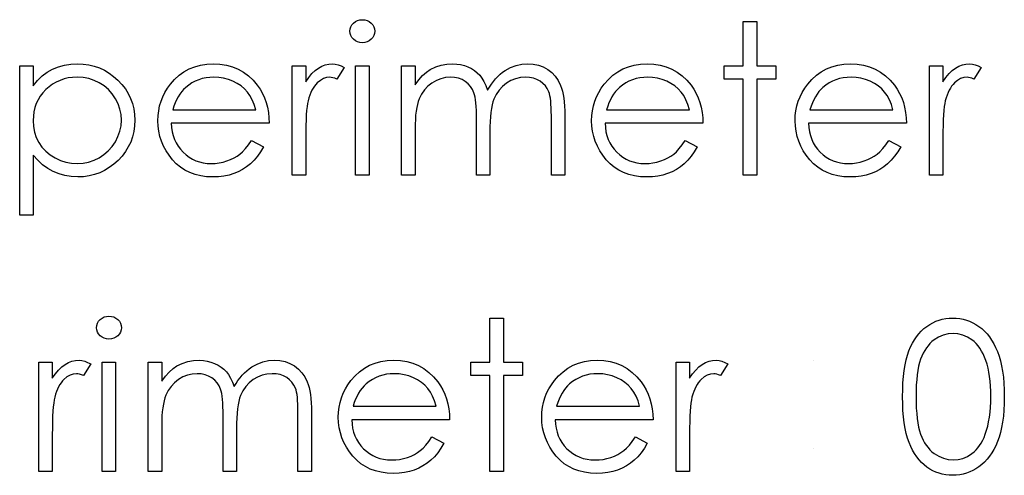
# Model space of a CAD drawing. Header units: inches. Extents: x -122 to 123, y -201 to 75.
# Tile 162 of 191: x -3.16 to -2.337, y 65.592 to 65.973. Entities that reach past the tile are written whole.
import ezdxf

# ---------------------------------------------------------------- set-up
doc = ezdxf.new("R2010")
doc.units = ezdxf.units.IN
doc.header["$MEASUREMENT"] = 0

msp = doc.modelspace()

# ---------------------------------------------------------------- linework, layer by layer
at = {"color": 7, "linetype": 'Continuous'}
for p, q in [((-2.49684, 65.68817), (-2.49684, 65.68817)), ((-2.49684, 65.61445), (-2.49684, 65.61445))]:
    msp.add_line(p, q, dxfattribs=at)
at = {"color": 7, "linetype": 'Continuous', "flags": 128}
for points in [[(-2.87349, 65.97273), (-2.87141, 65.97256), (-2.86949, 65.97203), (-2.86771, 65.97113), (-2.86611, 65.9699), (-2.86475, 65.96843), (-2.8638, 65.96677), (-2.86323, 65.965), (-2.86303, 65.96307), (-2.86303, 65.96307), (-2.86323, 65.96119), (-2.8638, 65.95944), (-2.86475, 65.95781), (-2.86611, 65.95633), (-2.86771, 65.95511), (-2.86949, 65.9542), (-2.87141, 65.95368), (-2.87349, 65.9535), (-2.87349, 65.9535), (-2.87555, 65.95368), (-2.87742, 65.9542), (-2.8792, 65.95511), (-2.8808, 65.95633), (-2.88213, 65.95781), (-2.88308, 65.95944), (-2.88366, 65.96119), (-2.88386, 65.96307), (-2.88386, 65.96307), (-2.88366, 65.965), (-2.88308, 65.96677), (-2.88213, 65.96843), (-2.8808, 65.9699), (-2.8792, 65.97113), (-2.87742, 65.97203), (-2.87555, 65.97256), (-2.87349, 65.97273)], [(-2.55533, 65.97113), (-2.54412, 65.97113), (-2.54412, 65.97113), (-2.54412, 65.93427), (-2.54412, 65.93427), (-2.52809, 65.93427), (-2.52809, 65.93427), (-2.52809, 65.92305), (-2.52809, 65.92305), (-2.54412, 65.92305), (-2.54412, 65.92305), (-2.54412, 65.84293), (-2.54412, 65.84293), (-2.55533, 65.84293), (-2.55533, 65.84293), (-2.55533, 65.92305), (-2.55533, 65.92305), (-2.57136, 65.92305), (-2.57136, 65.92305), (-2.57136, 65.93427), (-2.57136, 65.93427), (-2.55533, 65.93427), (-2.55533, 65.93427), (-2.55533, 65.97113)], [(-3.1595, 65.93427), (-3.14828, 65.93427), (-3.14828, 65.93427), (-3.14828, 65.91737), (-3.14828, 65.91737), (-3.1446, 65.92188), (-3.14067, 65.92571), (-3.13646, 65.92891), (-3.13198, 65.93144), (-3.12722, 65.93337), (-3.12222, 65.93477), (-3.11693, 65.9356), (-3.11137, 65.93588), (-3.11137, 65.93588), (-3.10652, 65.93565), (-3.10181, 65.93502), (-3.0973, 65.93395), (-3.09297, 65.93242), (-3.08881, 65.93049), (-3.08486, 65.92811), (-3.08105, 65.92531), (-3.07744, 65.92208), (-3.07414, 65.91855), (-3.07128, 65.91482), (-3.06885, 65.91094), (-3.06688, 65.90688), (-3.06532, 65.90262), (-3.06422, 65.89822), (-3.06357, 65.89361), (-3.06335, 65.88885), (-3.06335, 65.88885), (-3.06357, 65.88399), (-3.06422, 65.87931), (-3.0653, 65.87483), (-3.06683, 65.87052), (-3.0688, 65.86639), (-3.07121, 65.86246), (-3.07404, 65.85873), (-3.07732, 65.85517), (-3.0809, 65.85192), (-3.08466, 65.84911), (-3.08861, 65.84673), (-3.09272, 65.84478), (-3.09702, 65.84328), (-3.10151, 65.8422), (-3.10619, 65.84155), (-3.11102, 65.84132), (-3.11102, 65.84132), (-3.11646, 65.8416), (-3.12169, 65.84248), (-3.12667, 65.84388), (-3.13146, 65.84588), (-3.13599, 65.84844), (-3.14032, 65.85157), (-3.1444, 65.85525), (-3.14828, 65.85948), (-3.14828, 65.85948), (-3.14828, 65.80927), (-3.14828, 65.80927), (-3.1595, 65.80927), (-3.1595, 65.80927), (-3.1595, 65.93427)], [(-2.96594, 65.87177), (-2.95597, 65.86654), (-2.95597, 65.86654), (-2.95843, 65.86236), (-2.96106, 65.8586), (-2.96386, 65.85525), (-2.96687, 65.85234), (-2.97005, 65.84981), (-2.9734, 65.84761), (-2.97698, 65.84571), (-2.98074, 65.84413), (-2.98472, 65.8429), (-2.98895, 65.84203), (-2.99343, 65.8415), (-2.99817, 65.84132), (-2.99817, 65.84132), (-3.00343, 65.84155), (-3.00838, 65.84223), (-3.01304, 65.84335), (-3.01742, 65.84493), (-3.02148, 65.84696), (-3.02526, 65.84944), (-3.02877, 65.85237), (-3.03195, 65.85575), (-3.0348, 65.8594), (-3.03728, 65.86318), (-3.03936, 65.86709), (-3.04106, 65.87112), (-3.04241, 65.87525), (-3.04336, 65.87949), (-3.04392, 65.88387), (-3.04412, 65.88835), (-3.04412, 65.88835), (-3.04394, 65.89256), (-3.04346, 65.89666), (-3.04264, 65.90064), (-3.04149, 65.90453), (-3.04001, 65.90828), (-3.03821, 65.91191), (-3.03605, 65.91544), (-3.0336, 65.91885), (-3.0336, 65.91885), (-3.03012, 65.92283), (-3.02636, 65.92631), (-3.02233, 65.92921), (-3.018, 65.93162), (-3.01339, 65.93347), (-3.00851, 65.93482), (-3.00335, 65.9356), (-2.99789, 65.93588), (-2.99789, 65.93588), (-2.99228, 65.9356), (-2.98695, 65.93475), (-2.98192, 65.93335), (-2.97718, 65.93139), (-2.97273, 65.92886), (-2.96857, 65.92576), (-2.96469, 65.9221), (-2.96111, 65.9179), (-2.96111, 65.9179), (-2.9588, 65.91462), (-2.95683, 65.91116), (-2.95512, 65.90748), (-2.95375, 65.90362), (-2.95264, 65.89957), (-2.95184, 65.89531), (-2.95137, 65.89085), (-2.95117, 65.8862), (-2.95117, 65.8862), (-3.0329, 65.8862), (-3.0329, 65.8862), (-3.03267, 65.88259), (-3.03217, 65.87913), (-3.03137, 65.87585), (-3.03027, 65.87275), (-3.02892, 65.86982), (-3.02726, 65.86704), (-3.02531, 65.86444), (-3.02308, 65.86198), (-3.02063, 65.85978), (-3.01805, 65.85785), (-3.01532, 65.85622), (-3.01244, 65.8549), (-3.00943, 65.85387), (-3.00628, 65.85314), (-3.003, 65.85269), (-2.99957, 65.85254), (-2.99957, 65.85254), (-2.99621, 65.85267), (-2.99293, 65.85307), (-2.98968, 65.85374), (-2.98647, 65.85467), (-2.98339, 65.85582), (-2.98056, 65.85717), (-2.97798, 65.85868), (-2.97563, 65.86035), (-2.97335, 65.86238), (-2.97097, 65.86499), (-2.96849, 65.86809), (-2.96594, 65.87177)], [(-2.93194, 65.93427), (-2.92072, 65.93427), (-2.92072, 65.93427), (-2.92072, 65.92083), (-2.92072, 65.92083), (-2.91816, 65.92453), (-2.91553, 65.92769), (-2.91286, 65.93027), (-2.9101, 65.93232), (-2.90727, 65.93387), (-2.90437, 65.935), (-2.90144, 65.93565), (-2.89843, 65.93588), (-2.89843, 65.93588), (-2.8961, 65.93568), (-2.8937, 65.9351), (-2.89122, 65.93412), (-2.88867, 65.93275), (-2.88867, 65.93275), (-2.89483, 65.92303), (-2.89483, 65.92303), (-2.89645, 65.92373), (-2.89796, 65.92426), (-2.89933, 65.92456), (-2.90056, 65.92466), (-2.90056, 65.92466), (-2.90324, 65.92436), (-2.90589, 65.92346), (-2.90847, 65.92195), (-2.91103, 65.91985), (-2.91225, 65.91857), (-2.91341, 65.91712), (-2.91446, 65.91552), (-2.91546, 65.91374), (-2.91639, 65.91179), (-2.91724, 65.90968), (-2.91801, 65.9074), (-2.91871, 65.90498), (-2.91871, 65.90498), (-2.91919, 65.9028), (-2.91959, 65.90012), (-2.91994, 65.89694), (-2.92022, 65.89326), (-2.92044, 65.8891), (-2.92059, 65.88444), (-2.92069, 65.87928), (-2.92072, 65.87363), (-2.92072, 65.87363), (-2.92072, 65.84293), (-2.92072, 65.84293), (-2.93194, 65.84293), (-2.93194, 65.84293), (-2.93194, 65.93427)], [(-2.87905, 65.93427), (-2.86783, 65.93427), (-2.86783, 65.93427), (-2.86783, 65.84293), (-2.86783, 65.84293), (-2.87905, 65.84293), (-2.87905, 65.84293), (-2.87905, 65.93427)], [(-2.84059, 65.93427), (-2.82937, 65.93427), (-2.82937, 65.93427), (-2.82937, 65.9184), (-2.82937, 65.9184), (-2.82627, 65.9225), (-2.82311, 65.92601), (-2.81993, 65.92891), (-2.8167, 65.93124), (-2.8167, 65.93124), (-2.81217, 65.93327), (-2.80751, 65.93472), (-2.80275, 65.93557), (-2.79787, 65.93588), (-2.79787, 65.93588), (-2.79457, 65.9357), (-2.79136, 65.93522), (-2.78823, 65.9344), (-2.7852, 65.93325), (-2.78232, 65.93182), (-2.77974, 65.93019), (-2.77741, 65.92834), (-2.77539, 65.92626), (-2.77356, 65.92386), (-2.77183, 65.92098), (-2.77025, 65.91765), (-2.7688, 65.91382), (-2.7688, 65.91382), (-2.7673, 65.91644), (-2.76569, 65.9189), (-2.76399, 65.9212), (-2.76221, 65.92333), (-2.76034, 65.92531), (-2.75838, 65.92711), (-2.75633, 65.92876), (-2.75418, 65.93024), (-2.74972, 65.9327), (-2.74506, 65.93447), (-2.74028, 65.93552), (-2.7353, 65.93588), (-2.7353, 65.93588), (-2.73071, 65.93557), (-2.72641, 65.9347), (-2.72238, 65.9332), (-2.71862, 65.93112), (-2.71524, 65.92851), (-2.71231, 65.92543), (-2.70986, 65.9219), (-2.70788, 65.91787), (-2.70705, 65.91562), (-2.70635, 65.91309), (-2.70575, 65.91031), (-2.70525, 65.90725), (-2.70487, 65.90395), (-2.7046, 65.90037), (-2.70442, 65.89651), (-2.70437, 65.89241), (-2.70437, 65.89241), (-2.70437, 65.84293), (-2.70437, 65.84293), (-2.71559, 65.84293), (-2.71559, 65.84293), (-2.71559, 65.89246), (-2.71559, 65.89246), (-2.71561, 65.89596), (-2.71571, 65.89919), (-2.71589, 65.90212), (-2.71612, 65.90478), (-2.71642, 65.90713), (-2.71679, 65.90921), (-2.71722, 65.91101), (-2.71772, 65.91251), (-2.71897, 65.91512), (-2.7206, 65.91747), (-2.7226, 65.91952), (-2.72498, 65.92133), (-2.72766, 65.92278), (-2.73061, 65.92383), (-2.73379, 65.92446), (-2.73725, 65.92466), (-2.73725, 65.92466), (-2.74148, 65.92436), (-2.74551, 65.92341), (-2.74939, 65.92185), (-2.75307, 65.91965), (-2.75643, 65.91695), (-2.75928, 65.91382), (-2.76166, 65.91026), (-2.76357, 65.9063), (-2.76434, 65.90405), (-2.76502, 65.90145), (-2.76557, 65.89849), (-2.76605, 65.89519), (-2.7664, 65.89153), (-2.76667, 65.88752), (-2.76682, 65.88317), (-2.76687, 65.87846), (-2.76687, 65.87846), (-2.76687, 65.84293), (-2.76687, 65.84293), (-2.77809, 65.84293), (-2.77809, 65.84293), (-2.77809, 65.88938), (-2.77809, 65.88938), (-2.77811, 65.89331), (-2.77821, 65.89694), (-2.77839, 65.90022), (-2.77862, 65.90317), (-2.77892, 65.9058), (-2.77927, 65.90808), (-2.77969, 65.91006), (-2.78019, 65.91169), (-2.78142, 65.91449), (-2.78305, 65.917), (-2.78508, 65.9192), (-2.78748, 65.9211), (-2.79018, 65.92265), (-2.79316, 65.92378), (-2.79637, 65.92443), (-2.79982, 65.92466), (-2.79982, 65.92466), (-2.80388, 65.92436), (-2.80781, 65.92343), (-2.81162, 65.9219), (-2.81527, 65.91977), (-2.81863, 65.91712), (-2.82153, 65.91404), (-2.82396, 65.91056), (-2.82592, 65.90663), (-2.82672, 65.90443), (-2.82742, 65.90197), (-2.82802, 65.89922), (-2.8285, 65.89619), (-2.8289, 65.89291), (-2.82915, 65.88933), (-2.82932, 65.88549), (-2.82937, 65.88136), (-2.82937, 65.88136), (-2.82937, 65.84293), (-2.82937, 65.84293), (-2.84059, 65.84293), (-2.84059, 65.84293), (-2.84059, 65.93427)], [(-2.60376, 65.87177), (-2.59379, 65.86654), (-2.59379, 65.86654), (-2.59625, 65.86236), (-2.59888, 65.8586), (-2.60168, 65.85525), (-2.60469, 65.85234), (-2.60787, 65.84981), (-2.61122, 65.84761), (-2.6148, 65.84571), (-2.61856, 65.84413), (-2.62254, 65.8429), (-2.62677, 65.84203), (-2.63125, 65.8415), (-2.63599, 65.84132), (-2.63599, 65.84132), (-2.64125, 65.84155), (-2.6462, 65.84223), (-2.65086, 65.84335), (-2.65524, 65.84493), (-2.6593, 65.84696), (-2.66308, 65.84944), (-2.66659, 65.85237), (-2.66977, 65.85575), (-2.67262, 65.8594), (-2.6751, 65.86318), (-2.67718, 65.86709), (-2.67888, 65.87112), (-2.68023, 65.87525), (-2.68118, 65.87949), (-2.68174, 65.88387), (-2.68194, 65.88835), (-2.68194, 65.88835), (-2.68176, 65.89256), (-2.68128, 65.89666), (-2.68046, 65.90064), (-2.67931, 65.90453), (-2.67783, 65.90828), (-2.67603, 65.91191), (-2.67387, 65.91544), (-2.67142, 65.91885), (-2.67142, 65.91885), (-2.66794, 65.92283), (-2.66418, 65.92631), (-2.66015, 65.92921), (-2.65582, 65.93162), (-2.65121, 65.93347), (-2.64633, 65.93482), (-2.64117, 65.9356), (-2.63571, 65.93588), (-2.63571, 65.93588), (-2.6301, 65.9356), (-2.62477, 65.93475), (-2.61974, 65.93335), (-2.615, 65.93139), (-2.61055, 65.92886), (-2.60639, 65.92576), (-2.60251, 65.9221), (-2.59893, 65.9179), (-2.59893, 65.9179), (-2.59662, 65.91462), (-2.59465, 65.91116), (-2.59294, 65.90748), (-2.59157, 65.90362), (-2.59046, 65.89957), (-2.58966, 65.89531), (-2.58919, 65.89085), (-2.58899, 65.8862), (-2.58899, 65.8862), (-2.67072, 65.8862), (-2.67072, 65.8862), (-2.67049, 65.88259), (-2.66999, 65.87913), (-2.66919, 65.87585), (-2.66809, 65.87275), (-2.66674, 65.86982), (-2.66508, 65.86704), (-2.66313, 65.86444), (-2.6609, 65.86198), (-2.65845, 65.85978), (-2.65587, 65.85785), (-2.65314, 65.85622), (-2.65026, 65.8549), (-2.64726, 65.85387), (-2.6441, 65.85314), (-2.64082, 65.85269), (-2.63739, 65.85254), (-2.63739, 65.85254), (-2.63403, 65.85267), (-2.63075, 65.85307), (-2.6275, 65.85374), (-2.62429, 65.85467), (-2.62121, 65.85582), (-2.61838, 65.85717), (-2.61581, 65.85868), (-2.61345, 65.86035), (-2.61117, 65.86238), (-2.60879, 65.86499), (-2.60631, 65.86809), (-2.60376, 65.87177)], [(-2.43389, 65.87177), (-2.42392, 65.86654), (-2.42392, 65.86654), (-2.42638, 65.86236), (-2.42901, 65.8586), (-2.43181, 65.85525), (-2.43482, 65.85234), (-2.438, 65.84981), (-2.44135, 65.84761), (-2.44493, 65.84571), (-2.44869, 65.84413), (-2.45267, 65.8429), (-2.4569, 65.84203), (-2.46138, 65.8415), (-2.46612, 65.84132), (-2.46612, 65.84132), (-2.47137, 65.84155), (-2.47633, 65.84223), (-2.48099, 65.84335), (-2.48537, 65.84493), (-2.48943, 65.84696), (-2.49321, 65.84944), (-2.49671, 65.85237), (-2.49989, 65.85575), (-2.50275, 65.8594), (-2.50523, 65.86318), (-2.50731, 65.86709), (-2.50901, 65.87112), (-2.51036, 65.87525), (-2.51131, 65.87949), (-2.51186, 65.88387), (-2.51206, 65.88835), (-2.51206, 65.88835), (-2.51189, 65.89256), (-2.51141, 65.89666), (-2.51059, 65.90064), (-2.50943, 65.90453), (-2.50796, 65.90828), (-2.50615, 65.91191), (-2.504, 65.91544), (-2.50155, 65.91885), (-2.50155, 65.91885), (-2.49807, 65.92283), (-2.49431, 65.92631), (-2.49028, 65.92921), (-2.48595, 65.93162), (-2.48134, 65.93347), (-2.47646, 65.93482), (-2.4713, 65.9356), (-2.46584, 65.93588), (-2.46584, 65.93588), (-2.46023, 65.9356), (-2.4549, 65.93475), (-2.44986, 65.93335), (-2.44513, 65.93139), (-2.44067, 65.92886), (-2.43652, 65.92576), (-2.43264, 65.9221), (-2.42906, 65.9179), (-2.42906, 65.9179), (-2.42675, 65.91462), (-2.42477, 65.91116), (-2.42307, 65.90748), (-2.42169, 65.90362), (-2.42059, 65.89957), (-2.41979, 65.89531), (-2.41932, 65.89085), (-2.41912, 65.8862), (-2.41912, 65.8862), (-2.50085, 65.8862), (-2.50085, 65.8862), (-2.50062, 65.88259), (-2.50012, 65.87913), (-2.49932, 65.87585), (-2.49822, 65.87275), (-2.49686, 65.86982), (-2.49521, 65.86704), (-2.49326, 65.86444), (-2.49103, 65.86198), (-2.48858, 65.85978), (-2.486, 65.85785), (-2.48327, 65.85622), (-2.48039, 65.8549), (-2.47738, 65.85387), (-2.47423, 65.85314), (-2.47095, 65.85269), (-2.46752, 65.85254), (-2.46752, 65.85254), (-2.46416, 65.85267), (-2.46088, 65.85307), (-2.45763, 65.85374), (-2.45442, 65.85467), (-2.45134, 65.85582), (-2.44851, 65.85717), (-2.44593, 65.85868), (-2.44358, 65.86035), (-2.4413, 65.86238), (-2.43892, 65.86499), (-2.43644, 65.86809), (-2.43389, 65.87177)], [(-2.39988, 65.93427), (-2.38867, 65.93427), (-2.38867, 65.93427), (-2.38867, 65.92083), (-2.38867, 65.92083), (-2.38611, 65.92453), (-2.38348, 65.92769), (-2.3808, 65.93027), (-2.37805, 65.93232), (-2.37522, 65.93387), (-2.37232, 65.935), (-2.36939, 65.93565), (-2.36638, 65.93588), (-2.36638, 65.93588), (-2.36405, 65.93568), (-2.36165, 65.9351), (-2.35917, 65.93412), (-2.35662, 65.93275), (-2.35662, 65.93275), (-2.36278, 65.92303), (-2.36278, 65.92303), (-2.3644, 65.92373), (-2.36591, 65.92426), (-2.36728, 65.92456), (-2.36851, 65.92466), (-2.36851, 65.92466), (-2.37119, 65.92436), (-2.37384, 65.92346), (-2.37642, 65.92195), (-2.37898, 65.91985), (-2.3802, 65.91857), (-2.38135, 65.91712), (-2.38241, 65.91552), (-2.38341, 65.91374), (-2.38433, 65.91179), (-2.38519, 65.90968), (-2.38596, 65.9074), (-2.38666, 65.90498), (-2.38666, 65.90498), (-2.38714, 65.9028), (-2.38754, 65.90012), (-2.38789, 65.89694), (-2.38817, 65.89326), (-2.38839, 65.8891), (-2.38854, 65.88444), (-2.38864, 65.87928), (-2.38867, 65.87363), (-2.38867, 65.87363), (-2.38867, 65.84293), (-2.38867, 65.84293), (-2.39988, 65.84293), (-2.39988, 65.84293), (-2.39988, 65.93427)], [(-3.11147, 65.92466), (-3.11528, 65.92451), (-3.11894, 65.92401), (-3.12244, 65.92321), (-3.1258, 65.92205), (-3.129, 65.9206), (-3.13203, 65.91882), (-3.13494, 65.91669), (-3.13767, 65.91427), (-3.14014, 65.91159), (-3.1423, 65.90876), (-3.14413, 65.90575), (-3.14563, 65.9026), (-3.14678, 65.89929), (-3.14761, 65.89581), (-3.14811, 65.89218), (-3.14828, 65.8884), (-3.14828, 65.8884), (-3.14798, 65.88344), (-3.14711, 65.87876), (-3.14563, 65.8743), (-3.14355, 65.87012), (-3.14092, 65.86629), (-3.13777, 65.86286), (-3.13411, 65.85985), (-3.12995, 65.85727), (-3.12547, 65.8552), (-3.12086, 65.85372), (-3.11616, 65.85284), (-3.1113, 65.85254), (-3.1113, 65.85254), (-3.10654, 65.85284), (-3.10193, 65.85374), (-3.09745, 65.85522), (-3.09314, 65.85732), (-3.08911, 65.85995), (-3.08551, 65.86306), (-3.08235, 65.86664), (-3.07962, 65.8707), (-3.07742, 65.87505), (-3.07582, 65.87951), (-3.07489, 65.88407), (-3.07456, 65.88872), (-3.07456, 65.88872), (-3.07486, 65.89341), (-3.07582, 65.89796), (-3.07737, 65.90242), (-3.07957, 65.90673), (-3.08228, 65.91076), (-3.08543, 65.91429), (-3.08901, 65.91737), (-3.09302, 65.91995), (-3.09735, 65.922), (-3.10186, 65.92348), (-3.10657, 65.92436), (-3.11147, 65.92466)], [(-2.96239, 65.89741), (-2.96371, 65.90185), (-2.96534, 65.9058), (-2.96722, 65.90928), (-2.96937, 65.91229), (-2.97182, 65.91494), (-2.97468, 65.91732), (-2.97788, 65.91942), (-2.98147, 65.92125), (-2.98527, 65.92275), (-2.9892, 65.92381), (-2.99321, 65.92446), (-2.99732, 65.92466), (-2.99732, 65.92466), (-3.00067, 65.92453), (-3.00393, 65.92413), (-3.00706, 65.92346), (-3.01004, 65.92253), (-3.01294, 65.9213), (-3.01569, 65.91985), (-3.01832, 65.9181), (-3.02085, 65.91609), (-3.02085, 65.91609), (-3.02261, 65.91444), (-3.02423, 65.91259), (-3.02576, 65.91056), (-3.02716, 65.90833), (-3.02847, 65.90588), (-3.02967, 65.90325), (-3.03074, 65.90044), (-3.03172, 65.89741), (-3.03172, 65.89741), (-2.96238, 65.89741)], [(-2.60021, 65.89741), (-2.60153, 65.90185), (-2.60316, 65.9058), (-2.60504, 65.90928), (-2.60719, 65.91229), (-2.60965, 65.91494), (-2.6125, 65.91732), (-2.6157, 65.91942), (-2.61929, 65.92125), (-2.62309, 65.92275), (-2.62702, 65.92381), (-2.63103, 65.92446), (-2.63514, 65.92466), (-2.63514, 65.92466), (-2.63849, 65.92453), (-2.64175, 65.92413), (-2.64488, 65.92346), (-2.64786, 65.92253), (-2.65076, 65.9213), (-2.65352, 65.91985), (-2.65614, 65.9181), (-2.65867, 65.91609), (-2.65867, 65.91609), (-2.66043, 65.91444), (-2.66205, 65.91259), (-2.66358, 65.91056), (-2.66498, 65.90833), (-2.66629, 65.90588), (-2.66749, 65.90325), (-2.66856, 65.90044), (-2.66954, 65.89741), (-2.66954, 65.89741), (-2.60021, 65.89741)], [(-2.43033, 65.89741), (-2.43166, 65.90185), (-2.43329, 65.9058), (-2.43517, 65.90928), (-2.43732, 65.91229), (-2.43977, 65.91494), (-2.44263, 65.91732), (-2.44583, 65.91942), (-2.44941, 65.92125), (-2.45322, 65.92275), (-2.45715, 65.92381), (-2.46116, 65.92446), (-2.46526, 65.92466), (-2.46526, 65.92466), (-2.46862, 65.92453), (-2.47187, 65.92413), (-2.475, 65.92346), (-2.47798, 65.92253), (-2.48089, 65.9213), (-2.48364, 65.91985), (-2.48627, 65.9181), (-2.4888, 65.91609), (-2.4888, 65.91609), (-2.49055, 65.91444), (-2.49218, 65.91259), (-2.49371, 65.91056), (-2.49511, 65.90833), (-2.49641, 65.90588), (-2.49762, 65.90325), (-2.49869, 65.90044), (-2.49967, 65.89741), (-2.49967, 65.89741), (-2.43033, 65.89741)], [(-3.08503, 65.72503), (-3.08295, 65.72486), (-3.08102, 65.72433), (-3.07925, 65.72343), (-3.07764, 65.7222), (-3.07629, 65.72072), (-3.07534, 65.71907), (-3.07476, 65.71729), (-3.07456, 65.71537), (-3.07456, 65.71537), (-3.07476, 65.71349), (-3.07534, 65.71173), (-3.07629, 65.71011), (-3.07764, 65.70863), (-3.07925, 65.7074), (-3.08102, 65.7065), (-3.08295, 65.70598), (-3.08503, 65.7058), (-3.08503, 65.7058), (-3.08708, 65.70598), (-3.08896, 65.7065), (-3.09074, 65.7074), (-3.09234, 65.70863), (-3.09367, 65.71011), (-3.09462, 65.71173), (-3.0952, 65.71349), (-3.0954, 65.71537), (-3.0954, 65.71537), (-3.0952, 65.71729), (-3.09462, 65.71907), (-3.09367, 65.72072), (-3.09234, 65.7222), (-3.09074, 65.72343), (-3.08896, 65.72433), (-3.08708, 65.72486), (-3.08503, 65.72503)], [(-2.76687, 65.72343), (-2.75565, 65.72343), (-2.75565, 65.72343), (-2.75565, 65.68657), (-2.75565, 65.68657), (-2.73963, 65.68657), (-2.73963, 65.68657), (-2.73963, 65.67535), (-2.73963, 65.67535), (-2.75565, 65.67535), (-2.75565, 65.67535), (-2.75565, 65.59522), (-2.75565, 65.59522), (-2.76687, 65.59522), (-2.76687, 65.59522), (-2.76687, 65.67535), (-2.76687, 65.67535), (-2.7829, 65.67535), (-2.7829, 65.67535), (-2.7829, 65.68657), (-2.7829, 65.68657), (-2.76687, 65.68657), (-2.76687, 65.68657), (-2.76687, 65.72343)], [(-2.42232, 65.65767), (-2.42225, 65.66368), (-2.42199, 65.66934), (-2.42157, 65.67468), (-2.42099, 65.67963), (-2.42027, 65.68424), (-2.41934, 65.6885), (-2.41826, 65.6924), (-2.41704, 65.69596), (-2.41566, 65.69924), (-2.41413, 65.70232), (-2.41245, 65.70517), (-2.41065, 65.70785), (-2.40872, 65.71031), (-2.40667, 65.71256), (-2.40447, 65.71459), (-2.40211, 65.71644), (-2.39966, 65.71807), (-2.39713, 65.7195), (-2.39455, 65.7207), (-2.39187, 65.72168), (-2.38914, 65.72245), (-2.38634, 65.723), (-2.38348, 65.72333), (-2.38053, 65.72343), (-2.38053, 65.72343), (-2.37755, 65.72333), (-2.37462, 65.723), (-2.37179, 65.72245), (-2.36901, 65.72168), (-2.36631, 65.7207), (-2.36368, 65.7195), (-2.3611, 65.71807), (-2.35862, 65.71642), (-2.35624, 65.71456), (-2.35396, 65.71246), (-2.35183, 65.71016), (-2.34983, 65.70765), (-2.34795, 65.7049), (-2.3462, 65.70194), (-2.3446, 65.69876), (-2.34309, 65.69536), (-2.34177, 65.6917), (-2.34059, 65.68775), (-2.33961, 65.68349), (-2.33881, 65.67893), (-2.33819, 65.67407), (-2.33774, 65.66889), (-2.33748, 65.66343), (-2.33738, 65.65767), (-2.33738, 65.65767), (-2.33748, 65.65194), (-2.33774, 65.64651), (-2.33819, 65.64135), (-2.33879, 65.63651), (-2.33959, 65.63198), (-2.34056, 65.62775), (-2.34169, 65.62379), (-2.34302, 65.62016), (-2.3445, 65.61678), (-2.3461, 65.61363), (-2.34783, 65.61067), (-2.3497, 65.60792), (-2.35171, 65.60539), (-2.35386, 65.60309), (-2.35614, 65.60098), (-2.35854, 65.5991), (-2.36105, 65.59745), (-2.36363, 65.596), (-2.36628, 65.5948), (-2.36899, 65.5938), (-2.37176, 65.59302), (-2.37462, 65.59247), (-2.37755, 65.59212), (-2.38053, 65.59202), (-2.38053, 65.59202), (-2.38348, 65.59212), (-2.38634, 65.59244), (-2.38914, 65.59299), (-2.39185, 65.59375), (-2.3945, 65.5947), (-2.39708, 65.5959), (-2.39958, 65.5973), (-2.40201, 65.5989), (-2.40434, 65.60073), (-2.40655, 65.60276), (-2.4086, 65.60501), (-2.41053, 65.60749), (-2.41233, 65.61015), (-2.41401, 65.61303), (-2.41556, 65.61613), (-2.41696, 65.61944), (-2.41821, 65.62302), (-2.41932, 65.62695), (-2.42022, 65.63123), (-2.42097, 65.63584), (-2.42157, 65.64077), (-2.42199, 65.64608), (-2.42225, 65.65171), (-2.42232, 65.65767)], [(-2.4111, 65.65772), (-2.41105, 65.65272), (-2.41085, 65.64801), (-2.41055, 65.6436), (-2.41015, 65.63954), (-2.4096, 65.63579), (-2.40895, 65.63233), (-2.40817, 65.6292), (-2.40727, 65.6264), (-2.40624, 65.62382), (-2.40512, 65.62142), (-2.40389, 65.61916), (-2.40254, 65.61708), (-2.40106, 65.61516), (-2.39948, 65.61338), (-2.39778, 65.61177), (-2.39598, 65.61032), (-2.39217, 65.60792), (-2.38827, 65.60622), (-2.38426, 65.60519), (-2.38015, 65.60484), (-2.38015, 65.60484), (-2.37602, 65.60516), (-2.37201, 65.60619), (-2.36816, 65.60784), (-2.36443, 65.6102), (-2.36265, 65.61162), (-2.361, 65.6132), (-2.35944, 65.61498), (-2.35799, 65.61691), (-2.35667, 65.61899), (-2.35544, 65.62126), (-2.35434, 65.62369), (-2.35334, 65.6263), (-2.35334, 65.6263), (-2.35223, 65.62965), (-2.35126, 65.63316), (-2.35046, 65.63684), (-2.34978, 65.64067), (-2.34928, 65.64468), (-2.3489, 65.64886), (-2.34868, 65.65322), (-2.3486, 65.65772), (-2.3486, 65.65772), (-2.34868, 65.66223), (-2.34885, 65.66654), (-2.3492, 65.67062), (-2.34965, 65.6745), (-2.35026, 65.67818), (-2.35096, 65.68164), (-2.35183, 65.68489), (-2.35281, 65.68795), (-2.35391, 65.6908), (-2.35511, 65.69343), (-2.35642, 65.69588), (-2.35782, 65.69814), (-2.35932, 65.70019), (-2.36095, 65.70204), (-2.36265, 65.7037), (-2.36445, 65.70515), (-2.36823, 65.70753), (-2.37209, 65.70926), (-2.37607, 65.71026), (-2.38015, 65.71061), (-2.38015, 65.71061), (-2.38428, 65.71026), (-2.38832, 65.70926), (-2.3922, 65.70753), (-2.39598, 65.70515), (-2.39778, 65.70372), (-2.39946, 65.70212), (-2.40104, 65.70034), (-2.40249, 65.69841), (-2.40384, 65.69634), (-2.40509, 65.69408), (-2.40622, 65.69168), (-2.40725, 65.6891), (-2.40815, 65.68629), (-2.40892, 65.68316), (-2.4096, 65.67973), (-2.41013, 65.67595), (-2.41055, 65.67187), (-2.41085, 65.66749), (-2.41105, 65.66276), (-2.4111, 65.65772)], [(-3.14348, 65.68657), (-3.13226, 65.68657), (-3.13226, 65.68657), (-3.13226, 65.67312), (-3.13226, 65.67312), (-3.1297, 65.67683), (-3.12707, 65.67998), (-3.12439, 65.68256), (-3.12164, 65.68462), (-3.11881, 65.68617), (-3.11591, 65.6873), (-3.11298, 65.68795), (-3.10997, 65.68817), (-3.10997, 65.68817), (-3.10764, 65.68797), (-3.10524, 65.6874), (-3.10276, 65.68642), (-3.10021, 65.68504), (-3.10021, 65.68504), (-3.10636, 65.67533), (-3.10636, 65.67533), (-3.10799, 65.67603), (-3.10949, 65.67655), (-3.11087, 65.67685), (-3.1121, 65.67695), (-3.1121, 65.67695), (-3.11478, 65.67665), (-3.11743, 65.67575), (-3.12001, 65.67425), (-3.12257, 65.67215), (-3.12379, 65.67087), (-3.12494, 65.66942), (-3.126, 65.66781), (-3.127, 65.66604), (-3.12792, 65.66408), (-3.12878, 65.66198), (-3.12955, 65.6597), (-3.13025, 65.65727), (-3.13025, 65.65727), (-3.13073, 65.65509), (-3.13113, 65.65241), (-3.13148, 65.64923), (-3.13176, 65.64555), (-3.13198, 65.6414), (-3.13213, 65.63674), (-3.13223, 65.63158), (-3.13226, 65.62592), (-3.13226, 65.62592), (-3.13226, 65.59522), (-3.13226, 65.59522), (-3.14347, 65.59522), (-3.14347, 65.59522), (-3.14347, 65.68657)], [(-3.05213, 65.68657), (-3.04091, 65.68657), (-3.04091, 65.68657), (-3.04091, 65.67069), (-3.04091, 65.67069), (-3.03781, 65.6748), (-3.03465, 65.67831), (-3.03147, 65.68121), (-3.02824, 65.68354), (-3.02824, 65.68354), (-3.02371, 65.68557), (-3.01905, 65.68702), (-3.01429, 65.68787), (-3.00941, 65.68817), (-3.00941, 65.68817), (-3.0061, 65.688), (-3.0029, 65.68752), (-2.99977, 65.68669), (-2.99674, 65.68554), (-2.99386, 65.68412), (-2.99128, 65.68249), (-2.98895, 65.68063), (-2.98692, 65.67856), (-2.9851, 65.67615), (-2.98337, 65.67327), (-2.98179, 65.66994), (-2.98034, 65.66611), (-2.98034, 65.66611), (-2.97884, 65.66874), (-2.97723, 65.67119), (-2.97553, 65.6735), (-2.97375, 65.67563), (-2.97187, 65.67761), (-2.96992, 65.67941), (-2.96787, 65.68106), (-2.96571, 65.68254), (-2.96126, 65.68499), (-2.9566, 65.68677), (-2.95182, 65.68782), (-2.94683, 65.68817), (-2.94683, 65.68817), (-2.94225, 65.68787), (-2.93795, 65.687), (-2.93391, 65.68549), (-2.93016, 65.68341), (-2.92678, 65.68081), (-2.92385, 65.67773), (-2.92139, 65.6742), (-2.91942, 65.67017), (-2.91859, 65.66791), (-2.91789, 65.66539), (-2.91729, 65.66261), (-2.91679, 65.65955), (-2.91641, 65.65625), (-2.91614, 65.65267), (-2.91596, 65.64881), (-2.91591, 65.6447), (-2.91591, 65.6447), (-2.91591, 65.59522), (-2.91591, 65.59522), (-2.92713, 65.59522), (-2.92713, 65.59522), (-2.92713, 65.64475), (-2.92713, 65.64475), (-2.92715, 65.64826), (-2.92725, 65.65149), (-2.92743, 65.65442), (-2.92765, 65.65707), (-2.92795, 65.65943), (-2.92833, 65.6615), (-2.92876, 65.66331), (-2.92926, 65.66481), (-2.93051, 65.66741), (-2.93214, 65.66977), (-2.93414, 65.67182), (-2.93652, 65.67362), (-2.9392, 65.67508), (-2.94215, 65.67613), (-2.94533, 65.67675), (-2.94879, 65.67695), (-2.94879, 65.67695), (-2.95302, 65.67665), (-2.95705, 65.6757), (-2.96093, 65.67415), (-2.96461, 65.67195), (-2.96797, 65.66924), (-2.97082, 65.66611), (-2.9732, 65.66256), (-2.9751, 65.6586), (-2.97588, 65.65635), (-2.97656, 65.65374), (-2.97711, 65.65079), (-2.97758, 65.64748), (-2.97793, 65.64383), (-2.97821, 65.63982), (-2.97836, 65.63546), (-2.97841, 65.63076), (-2.97841, 65.63076), (-2.97841, 65.59522), (-2.97841, 65.59522), (-2.98963, 65.59522), (-2.98963, 65.59522), (-2.98963, 65.64167), (-2.98963, 65.64167), (-2.98965, 65.6456), (-2.98975, 65.64923), (-2.98993, 65.65251), (-2.99015, 65.65547), (-2.99045, 65.6581), (-2.99081, 65.66038), (-2.99123, 65.66236), (-2.99173, 65.66398), (-2.99296, 65.66679), (-2.99459, 65.66929), (-2.99661, 65.6715), (-2.99902, 65.6734), (-3.00172, 65.67495), (-3.0047, 65.67608), (-3.00791, 65.67673), (-3.01136, 65.67695), (-3.01136, 65.67695), (-3.01542, 65.67665), (-3.01935, 65.67573), (-3.02316, 65.6742), (-3.02681, 65.67207), (-3.03017, 65.66942), (-3.03307, 65.66634), (-3.0355, 65.66286), (-3.03745, 65.65893), (-3.03826, 65.65672), (-3.03896, 65.65427), (-3.03956, 65.65151), (-3.04003, 65.64848), (-3.04043, 65.6452), (-3.04068, 65.64162), (-3.04086, 65.63779), (-3.04091, 65.63366), (-3.04091, 65.63366), (-3.04091, 65.59522), (-3.04091, 65.59522), (-3.05213, 65.59522), (-3.05213, 65.59522), (-3.05213, 65.68657)], [(-2.8153, 65.62407), (-2.80533, 65.61884), (-2.80533, 65.61884), (-2.80779, 65.61465), (-2.81042, 65.6109), (-2.81322, 65.60754), (-2.81623, 65.60464), (-2.81941, 65.60211), (-2.82276, 65.59991), (-2.82634, 65.598), (-2.8301, 65.59643), (-2.83408, 65.5952), (-2.83831, 65.59432), (-2.84279, 65.5938), (-2.84753, 65.59362), (-2.84753, 65.59362), (-2.85278, 65.59385), (-2.85774, 65.59452), (-2.8624, 65.59565), (-2.86678, 65.59723), (-2.87084, 65.59925), (-2.87462, 65.60173), (-2.87812, 65.60466), (-2.8813, 65.60804), (-2.88416, 65.6117), (-2.88664, 65.61548), (-2.88872, 65.61939), (-2.89042, 65.62342), (-2.89177, 65.62755), (-2.89272, 65.63178), (-2.89327, 65.63616), (-2.89347, 65.64065), (-2.89347, 65.64065), (-2.8933, 65.64485), (-2.89282, 65.64896), (-2.892, 65.65294), (-2.89085, 65.65682), (-2.88937, 65.66058), (-2.88756, 65.66421), (-2.88541, 65.66774), (-2.88296, 65.67114), (-2.88296, 65.67114), (-2.87948, 65.67513), (-2.87572, 65.67861), (-2.87169, 65.68151), (-2.86736, 65.68392), (-2.86275, 65.68577), (-2.85787, 65.68712), (-2.85271, 65.6879), (-2.84725, 65.68817), (-2.84725, 65.68817), (-2.84164, 65.6879), (-2.83631, 65.68705), (-2.83127, 65.68564), (-2.82654, 65.68369), (-2.82209, 65.68116), (-2.81793, 65.67806), (-2.81405, 65.6744), (-2.81047, 65.67019), (-2.81047, 65.67019), (-2.80816, 65.66691), (-2.80618, 65.66346), (-2.80448, 65.65978), (-2.8031, 65.65592), (-2.802, 65.65186), (-2.8012, 65.64761), (-2.80073, 65.64315), (-2.80053, 65.63849), (-2.80053, 65.63849), (-2.88226, 65.63849), (-2.88226, 65.63849), (-2.88203, 65.63489), (-2.88153, 65.63143), (-2.88073, 65.62815), (-2.87963, 65.62505), (-2.87827, 65.62212), (-2.87662, 65.61934), (-2.87467, 65.61673), (-2.87244, 65.61428), (-2.86999, 65.61208), (-2.86741, 65.61015), (-2.86468, 65.60852), (-2.8618, 65.60719), (-2.85879, 65.60617), (-2.85564, 65.60544), (-2.85236, 65.60499), (-2.84893, 65.60484), (-2.84893, 65.60484), (-2.84557, 65.60496), (-2.84229, 65.60536), (-2.83904, 65.60604), (-2.83583, 65.60697), (-2.83275, 65.60812), (-2.82992, 65.60947), (-2.82734, 65.61097), (-2.82499, 65.61265), (-2.82271, 65.61468), (-2.82033, 65.61728), (-2.81785, 65.62039), (-2.8153, 65.62407)], [(-2.64543, 65.62407), (-2.63546, 65.61884), (-2.63546, 65.61884), (-2.63792, 65.61465), (-2.64054, 65.6109), (-2.64335, 65.60754), (-2.64635, 65.60464), (-2.64953, 65.60211), (-2.65289, 65.59991), (-2.65647, 65.598), (-2.66023, 65.59643), (-2.66421, 65.5952), (-2.66844, 65.59432), (-2.67292, 65.5938), (-2.67765, 65.59362), (-2.67765, 65.59362), (-2.68291, 65.59385), (-2.68787, 65.59452), (-2.69253, 65.59565), (-2.69691, 65.59723), (-2.70097, 65.59925), (-2.70475, 65.60173), (-2.70825, 65.60466), (-2.71143, 65.60804), (-2.71429, 65.6117), (-2.71677, 65.61548), (-2.71884, 65.61939), (-2.72055, 65.62342), (-2.7219, 65.62755), (-2.72285, 65.63178), (-2.7234, 65.63616), (-2.7236, 65.64065), (-2.7236, 65.64065), (-2.72343, 65.64485), (-2.72295, 65.64896), (-2.72213, 65.65294), (-2.72097, 65.65682), (-2.7195, 65.66058), (-2.71769, 65.66421), (-2.71554, 65.66774), (-2.71309, 65.67114), (-2.71309, 65.67114), (-2.70961, 65.67513), (-2.70585, 65.67861), (-2.70182, 65.68151), (-2.69749, 65.68392), (-2.69288, 65.68577), (-2.688, 65.68712), (-2.68284, 65.6879), (-2.67738, 65.68817), (-2.67738, 65.68817), (-2.67177, 65.6879), (-2.66644, 65.68705), (-2.6614, 65.68564), (-2.65667, 65.68369), (-2.65221, 65.68116), (-2.64806, 65.67806), (-2.64418, 65.6744), (-2.64059, 65.67019), (-2.64059, 65.67019), (-2.63829, 65.66691), (-2.63631, 65.66346), (-2.63461, 65.65978), (-2.63323, 65.65592), (-2.63213, 65.65186), (-2.63133, 65.64761), (-2.63085, 65.64315), (-2.63065, 65.63849), (-2.63065, 65.63849), (-2.71238, 65.63849), (-2.71238, 65.63849), (-2.71216, 65.63489), (-2.71166, 65.63143), (-2.71086, 65.62815), (-2.70976, 65.62505), (-2.7084, 65.62212), (-2.70675, 65.61934), (-2.7048, 65.61673), (-2.70257, 65.61428), (-2.70011, 65.61208), (-2.69754, 65.61015), (-2.69481, 65.60852), (-2.69193, 65.60719), (-2.68892, 65.60617), (-2.68577, 65.60544), (-2.68249, 65.60499), (-2.67906, 65.60484), (-2.67906, 65.60484), (-2.6757, 65.60496), (-2.67242, 65.60536), (-2.66917, 65.60604), (-2.66596, 65.60697), (-2.66288, 65.60812), (-2.66005, 65.60947), (-2.65747, 65.61097), (-2.65512, 65.61265), (-2.65284, 65.61468), (-2.65046, 65.61728), (-2.64798, 65.62039), (-2.64543, 65.62407)], [(-2.61142, 65.68657), (-2.60021, 65.68657), (-2.60021, 65.68657), (-2.60021, 65.67312), (-2.60021, 65.67312), (-2.59765, 65.67683), (-2.59502, 65.67998), (-2.59234, 65.68256), (-2.58959, 65.68462), (-2.58676, 65.68617), (-2.58385, 65.6873), (-2.58092, 65.68795), (-2.57792, 65.68817), (-2.57792, 65.68817), (-2.57559, 65.68797), (-2.57319, 65.6874), (-2.57071, 65.68642), (-2.56815, 65.68504), (-2.56815, 65.68504), (-2.57431, 65.67533), (-2.57431, 65.67533), (-2.57594, 65.67603), (-2.57744, 65.67655), (-2.57882, 65.67685), (-2.58005, 65.67695), (-2.58005, 65.67695), (-2.58273, 65.67665), (-2.58538, 65.67575), (-2.58796, 65.67425), (-2.59051, 65.67215), (-2.59174, 65.67087), (-2.59289, 65.66942), (-2.59395, 65.66781), (-2.59495, 65.66604), (-2.59587, 65.66408), (-2.59672, 65.66198), (-2.5975, 65.6597), (-2.5982, 65.65727), (-2.5982, 65.65727), (-2.59868, 65.65509), (-2.59908, 65.65241), (-2.59943, 65.64923), (-2.5997, 65.64555), (-2.59993, 65.6414), (-2.60008, 65.63674), (-2.60018, 65.63158), (-2.60021, 65.62592), (-2.60021, 65.62592), (-2.60021, 65.59522), (-2.60021, 65.59522), (-2.61142, 65.59522), (-2.61142, 65.59522), (-2.61142, 65.68657)], [(-3.09059, 65.68657), (-3.07937, 65.68657), (-3.07937, 65.68657), (-3.07937, 65.59522), (-3.07937, 65.59522), (-3.09059, 65.59522), (-3.09059, 65.59522), (-3.09059, 65.68657)], [(-2.81174, 65.64971), (-2.81307, 65.65414), (-2.8147, 65.6581), (-2.81658, 65.66158), (-2.81873, 65.66458), (-2.82118, 65.66724), (-2.82404, 65.66962), (-2.82724, 65.67172), (-2.83082, 65.67355), (-2.83463, 65.67505), (-2.83856, 65.6761), (-2.84257, 65.67675), (-2.84667, 65.67695), (-2.84667, 65.67695), (-2.85003, 65.67683), (-2.85329, 65.67643), (-2.85642, 65.67575), (-2.85939, 65.67483), (-2.8623, 65.6736), (-2.86505, 65.67215), (-2.86768, 65.67039), (-2.87021, 65.66839), (-2.87021, 65.66839), (-2.87196, 65.66674), (-2.87359, 65.66488), (-2.87512, 65.66286), (-2.87652, 65.66063), (-2.87782, 65.65817), (-2.87903, 65.65554), (-2.8801, 65.65274), (-2.88108, 65.64971), (-2.88108, 65.64971), (-2.81174, 65.64971)], [(-2.64187, 65.64971), (-2.6432, 65.65414), (-2.64483, 65.6581), (-2.6467, 65.66158), (-2.64886, 65.66458), (-2.65131, 65.66724), (-2.65417, 65.66962), (-2.65737, 65.67172), (-2.66095, 65.67355), (-2.66476, 65.67505), (-2.66869, 65.6761), (-2.6727, 65.67675), (-2.6768, 65.67695), (-2.6768, 65.67695), (-2.68016, 65.67683), (-2.68341, 65.67643), (-2.68654, 65.67575), (-2.68952, 65.67483), (-2.69243, 65.6736), (-2.69518, 65.67215), (-2.69781, 65.67039), (-2.70034, 65.66839), (-2.70034, 65.66839), (-2.70209, 65.66674), (-2.70372, 65.66488), (-2.70525, 65.66286), (-2.70665, 65.66063), (-2.70795, 65.65817), (-2.70915, 65.65554), (-2.71023, 65.65274), (-2.71121, 65.64971), (-2.71121, 65.64971), (-2.64187, 65.64971)]]:
    msp.add_lwpolyline(points, dxfattribs=at)

doc.saveas('drawing.dxf')
